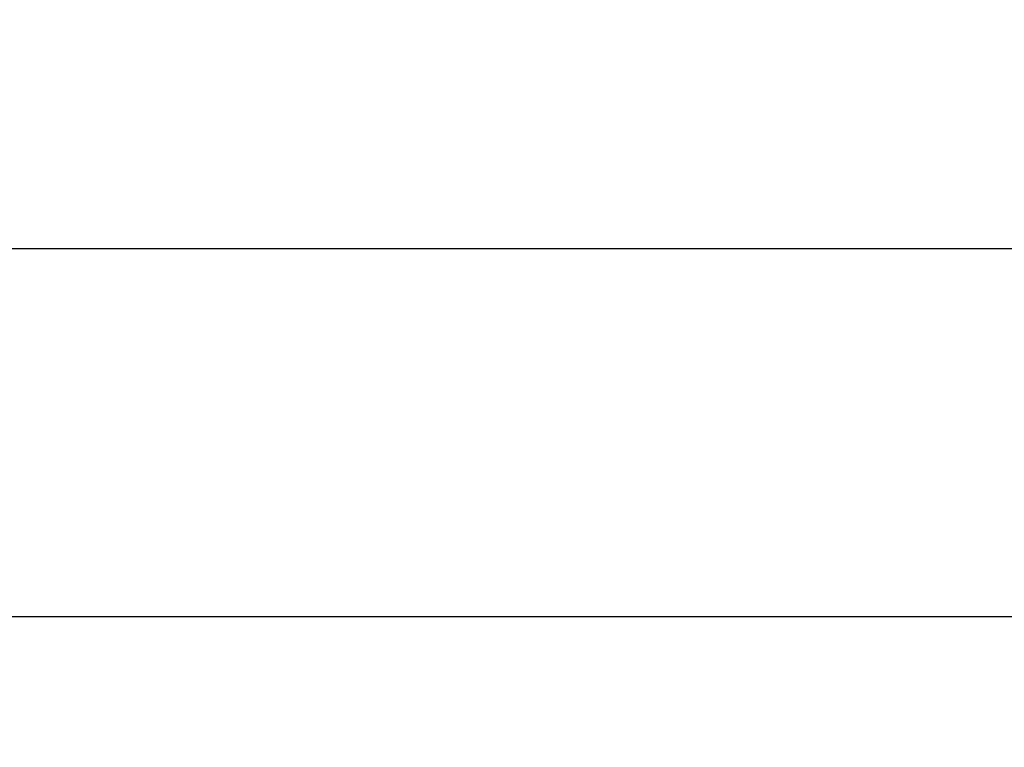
# Model space of a CAD drawing. Header units: millimetres. Extents: x -201 to 202, y 143 to 428.
# Tile 35 of 46: x 18 to 36, y 310 to 323. Entities that reach past the tile are written whole.
import ezdxf

# ---------------------------------------------------------------- set-up
doc = ezdxf.new("R2010")
doc.units = ezdxf.units.MM
doc.header["$LTSCALE"] = 0.25
doc.layers.add('DIMENSION', color=6, linetype='Continuous', lineweight=9)
doc.styles.add('VS Standard', font='msgothic.ttc', dxfattribs={"height": 3})
doc.dimstyles.new('VS Standard x0.2', dxfattribs={"dimtxt": 3, "dimasz": 3, "dimexe": 0.5, "dimexo": 0.8, "dimgap": 0.5, "dimtad": 3, "dimlfac": 5, "dimrnd": 0.0001, "dimzin": 9, "dimdsep": 46, "dimtxsty": 'VS Standard', "dimcen": 0, "dimaunit": 1, "dimadec": 0, "dimazin": 2, "dimtfac": 1, "dimtmove": 0, "dimatfit": 3, "dimfxl": 1, "dimtolj": 1, "dimtzin": 0, "dimarcsym": 0})

# ---------------------------------------------------------------- blocks, each defined once
blk = doc.blocks.new('*D265')
at = {"layer": 'Defpoints', "color": 0}
for p in [(47.42, 312.478), (-73.18, 297.961), (47.42, 297.961)]:
    blk.add_point(p, dxfattribs=at)
at = {"layer": 'DIMENSION', "color": 0, "lineweight": -2}
for p, q in [((-73.18, 298.761), (-73.18, 312.978)), ((47.42, 298.761), (47.42, 312.978)), ((-70.18, 312.478), (44.42, 312.478))]:
    blk.add_line(p, q, dxfattribs=at)
at = {"layer": 'DIMENSION', "color": 0}
for points in [[(-70.18, 312.978), (-70.18, 311.978), (-73.18, 312.478)], [(44.42, 311.978), (44.42, 312.978), (47.42, 312.478)]]:
    blk.add_solid(points, dxfattribs=at)
at = {"layer": 'DIMENSION', "color": 0, "insert": (-12.88, 314.478), "char_height": 3, "attachment_point": 5, "style": 'VS Standard'}
blk.add_mtext('\\A1;603', dxfattribs=at)
blk = doc.blocks.new('*D266')
at = {"layer": 'Defpoints', "color": 0}
for p in [(47.818, 319.199), (-73.582, 296.068), (47.818, 296.068)]:
    blk.add_point(p, dxfattribs=at)
at = {"layer": 'DIMENSION', "color": 0, "lineweight": -2}
for p, q in [((-73.582, 296.868), (-73.582, 319.699)), ((47.818, 296.868), (47.818, 319.699)), ((-70.582, 319.199), (44.818, 319.199))]:
    blk.add_line(p, q, dxfattribs=at)
at = {"layer": 'DIMENSION', "color": 0}
for points in [[(-70.582, 319.699), (-70.582, 318.699), (-73.582, 319.199)], [(44.818, 318.699), (44.818, 319.699), (47.818, 319.199)]]:
    blk.add_solid(points, dxfattribs=at)
at = {"layer": 'DIMENSION', "color": 0, "insert": (-12.882, 321.45), "char_height": 3, "attachment_point": 5, "style": 'VS Standard'}
blk.add_mtext('\\A1;\\A1;(607)', dxfattribs=at)

msp = doc.modelspace()

# ---------------------------------------------------------------- dimensions: what is measured, and where the dimension line sits
at = {"layer": 'DIMENSION'}
dim = msp.add_linear_dim(base=(47.8184, 319.1987), p1=(-73.5816, 296.0676), p2=(47.8184, 296.0676), text='\\A1;(<>)', dimstyle='VS Standard x0.2', dxfattribs=at)
dim.commit()
dim.dimension.update_dxf_attribs({"geometry": '*D266', "text_midpoint": (-12.8816, 321.4499)})
dim = msp.add_linear_dim(base=(47.4202, 312.4778), p1=(-73.1798, 297.9606), p2=(47.4202, 297.9606), dimstyle='VS Standard x0.2', dxfattribs=at)
dim.commit()
dim.dimension.update_dxf_attribs({"geometry": '*D265', "text_midpoint": (-12.8798, 314.4783)})

doc.saveas('drawing.dxf')
